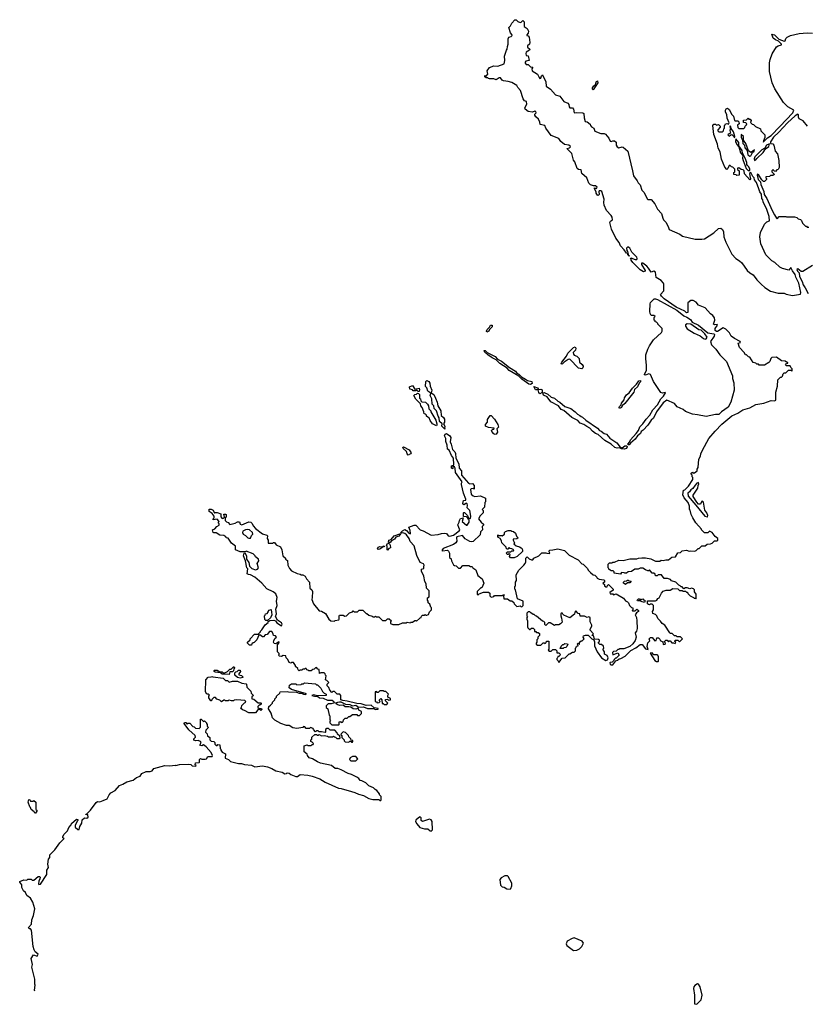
# Model space of a CAD drawing. Extents: x 1863118 to 1989590, y 394482 to 532474.
# Tile 8 of 215: x 1920690 to 1929886, y 395180 to 406670. Entities that reach past the tile are written whole.
import ezdxf

# ---------------------------------------------------------------- set-up
doc = ezdxf.new("R2010")
doc.units = 0

msp = doc.modelspace()

# ---------------------------------------------------------------- linework, layer by layer
at = {"layer": '0CON20XD'}
for points in [[(1926164, 405984), (1926155, 405990), (1926135, 405990), (1926120, 406005), (1926120, 406015), (1926125, 406020), (1926135, 406010), (1926157, 406033), (1926148, 406072), (1926175, 406112), (1926225, 406132), (1926273, 406127), (1926348, 406155), (1926353, 406195), (1926351, 406245), (1926373, 406315), (1926382, 406325), (1926384, 406356), (1926392, 406385), (1926394, 406446), (1926402, 406468), (1926427, 406473), (1926440, 406485), (1926438, 406498), (1926420, 406515), (1926403, 406577), (1926422, 406598), (1926435, 406630), (1926472, 406668), (1926485, 406670), (1926505, 406650), (1926535, 406638), (1926545, 406640), (1926565, 406660), (1926580, 406645), (1926582, 406592), (1926616, 406566), (1926632, 406535), (1926627, 406513), (1926610, 406495), (1926610, 406485), (1926625, 406480), (1926640, 406465), (1926648, 406405), (1926644, 406386), (1926620, 406365), (1926621, 406351), (1926648, 406325), (1926642, 406315), (1926605, 406292), (1926598, 406275), (1926604, 406254), (1926625, 406248), (1926640, 406195), (1926600, 406185), (1926591, 406175), (1926592, 406162), (1926605, 406148), (1926626, 406146), (1926655, 406120), (1926682, 406115), (1926670, 406095), (1926674, 406075), (1926736, 406035), (1926754, 405995), (1926764, 405984), (1926775, 405988), (1926784, 406015), (1926796, 406026), (1926832, 405945), (1926838, 405895), (1926888, 405858), (1926948, 405795), (1926996, 405776), (1927042, 405715), (1927090, 405695), (1927102, 405682), (1927104, 405654), (1927115, 405642), (1927145, 405640), (1927155, 405627), (1927165, 405582), (1927195, 405587), (1927265, 405582), (1927276, 405576), (1927280, 405525), (1927292, 405482), (1927315, 405480), (1927349, 405449), (1927353, 405435), (1927368, 405418), (1927393, 405403), (1927405, 405368), (1927475, 405342), (1927515, 405342), (1927530, 405335), (1927569, 405289), (1927585, 405252), (1927595, 405248), (1927615, 405258), (1927636, 405256), (1927655, 405240), (1927653, 405205), (1927667, 405185), (1927686, 405174), (1927724, 405186), (1927735, 405183), (1927792, 405135), (1927847, 404905), (1927855, 404848), (1927899, 404789), (1927910, 404765), (1927934, 404744), (1927955, 404682), (1927980, 404655), (1928015, 404578), (1928025, 404570), (1928065, 404570), (1928105, 404520), (1928138, 404458), (1928185, 404408), (1928198, 404355), (1928208, 404335), (1928236, 404306), (1928261, 404255), (1928275, 404223), (1928398, 404168), (1928430, 404145), (1928575, 404107), (1928655, 404107), (1928685, 404112), (1928795, 404182), (1928850, 404235), (1928877, 404237), (1928895, 404220), (1928908, 404195), (1928913, 404135), (1928933, 404075), (1929003, 403935), (1929050, 403885), (1929096, 403856), (1929121, 403831), (1929185, 403744), (1929215, 403717), (1929255, 403692), (1929298, 403635), (1929348, 403585), (1929392, 403545), (1929455, 403503), (1929547, 403477), (1929615, 403480), (1929638, 403468), (1929715, 403452), (1929805, 403468), (1929809, 403485), (1929786, 403596), (1929754, 403664), (1929746, 403695), (1929715, 403741), (1929695, 403780), (1929672, 403748), (1929595, 403768), (1929565, 403782), (1929506, 403836), (1929472, 403855), (1929400, 403925), (1929343, 404055), (1929332, 404135), (1929340, 404185), (1929385, 404282), (1929415, 404312), (1929446, 404324), (1929440, 404375), (1929413, 404455), (1929370, 404545), (1929367, 404567), (1929355, 404585), (1929351, 404635), (1929330, 404660), (1929322, 404695), (1929291, 404771), (1929270, 404800), (1929265, 404825), (1929250, 404840), (1929235, 404872), (1929225, 404887), (1929213, 404877), (1929220, 404825), (1929228, 404815), (1929215, 404800), (1929153, 404873), (1929150, 404905), (1929138, 404918), (1929115, 404920), (1929085, 404940), (1929072, 404938), (1929072, 404922), (1929090, 404905), (1929090, 404855), (1929065, 404850), (1929055, 404860), (1929030, 404865), (1929030, 404885), (1929040, 404895), (1929040, 404925), (1929018, 404948), (1929002, 404952), (1928985, 404970), (1928975, 404970), (1928958, 404932), (1928945, 404920), (1928925, 404950), (1928884, 405044), (1928867, 405127), (1928845, 405170), (1928837, 405217), (1928795, 405330), (1928782, 405435), (1928795, 405450), (1928815, 405450), (1928825, 405440), (1928848, 405448), (1928868, 405428), (1928870, 405415), (1928840, 405385), (1928842, 405372), (1928855, 405360), (1928895, 405360), (1928908, 405372), (1928910, 405395), (1928920, 405405), (1928920, 405435), (1928928, 405442), (1928930, 405455), (1928945, 405460), (1928965, 405450), (1928972, 405465), (1928950, 405520), (1928945, 405565), (1928931, 405591), (1928931, 405615), (1928939, 405631), (1928955, 405636), (1928973, 405623), (1929005, 405564), (1929023, 405543), (1929035, 405494), (1929045, 405488), (1929075, 405490), (1929088, 405478), (1929090, 405455), (1929070, 405440), (1929075, 405410), (1929085, 405400), (1929145, 405400), (1929158, 405412), (1929162, 405428), (1929178, 405442), (1929180, 405455), (1929168, 405468), (1929142, 405472), (1929142, 405498), (1929175, 405500), (1929195, 405520), (1929205, 405510), (1929218, 405508), (1929230, 405495), (1929222, 405472), (1929242, 405452), (1929258, 405448), (1929282, 405422), (1929338, 405398), (1929342, 405372), (1929390, 405325), (1929390, 405295), (1929373, 405257), (1929372, 405242), (1929420, 405290), (1929465, 405319), (1929565, 405425), (1929718, 405585), (1929730, 405615), (1929658, 405655), (1929607, 405705), (1929506, 405865), (1929474, 405935), (1929446, 406065), (1929444, 406165), (1929451, 406205), (1929475, 406272), (1929526, 406355), (1929544, 406366), (1929586, 406375), (1929585, 406385), (1929551, 406421), (1929515, 406435), (1929488, 406455), (1929470, 406500), (1929505, 406494), (1929555, 406444), (1929615, 406419), (1929626, 406424), (1929635, 406450), (1929652, 406468), (1929690, 406485), (1929793, 406507), (1929885, 406516), (1929945, 406514)], [(1927355, 400220), (1927385, 400190), (1927405, 400188), (1927428, 400165), (1927432, 400152), (1927455, 400140), (1927510, 400135), (1927520, 400125), (1927520, 400105), (1927500, 400095), (1927518, 400078), (1927520, 400065), (1927535, 400050), (1927548, 400052), (1927552, 400068), (1927565, 400080), (1927620, 400025), (1927618, 400012), (1927580, 399985), (1927585, 399970), (1927615, 399970), (1927625, 399960), (1927655, 399970), (1927740, 399920), (1927765, 399888), (1927788, 399878), (1927800, 399865), (1927812, 399832), (1927832, 399812), (1927848, 399808), (1927850, 399785), (1927840, 399775), (1927845, 399770), (1927877, 399773), (1927895, 399790), (1927916, 399776), (1927916, 399764), (1927891, 399749), (1927878, 399725), (1927892, 399692), (1927897, 399655), (1927898, 399565), (1927890, 399535), (1927878, 399515), (1927888, 399465), (1927876, 399424), (1927848, 399385), (1927814, 399356), (1927745, 399330), (1927695, 399330), (1927685, 399320), (1927675, 399320), (1927655, 399300), (1927622, 399298), (1927610, 399285), (1927615, 399260), (1927675, 399280), (1927690, 399255), (1927655, 399220), (1927645, 399220), (1927630, 399205), (1927628, 399192), (1927608, 399172), (1927585, 399170), (1927580, 399165), (1927585, 399150), (1927595, 399140), (1927615, 399140), (1927652, 399188), (1927670, 399195), (1927688, 399212), (1927710, 399215), (1927758, 399242), (1927825, 399308), (1927885, 399338), (1927935, 399380), (1927959, 399379), (1927995, 399328), (1928028, 399322), (1928018, 399355), (1928023, 399397), (1928048, 399422), (1928040, 399445), (1928055, 399460), (1928075, 399460), (1928105, 399420), (1928120, 399425), (1928130, 399455), (1928147, 399457), (1928165, 399440), (1928170, 399425), (1928198, 399408), (1928205, 399380), (1928228, 399382), (1928230, 399395), (1928222, 399402), (1928220, 399415), (1928235, 399430), (1928248, 399428), (1928265, 399410), (1928275, 399420), (1928285, 399420), (1928305, 399400), (1928325, 399400), (1928345, 399390), (1928350, 399405), (1928340, 399415), (1928342, 399428), (1928375, 399430), (1928395, 399410), (1928430, 399445), (1928405, 399470), (1928365, 399470), (1928355, 399480), (1928335, 399480), (1928307, 399507), (1928288, 399508), (1928280, 399515), (1928223, 399603), (1928190, 399625), (1928173, 399653), (1928142, 399682), (1928130, 399715), (1928115, 399730), (1928082, 399742), (1928080, 399765), (1928090, 399785), (1928090, 399835), (1928075, 399850), (1928055, 399850), (1928045, 399842), (1928030, 399845), (1928020, 399855), (1928022, 399888), (1928115, 399888), (1928130, 399895), (1928140, 399915), (1928158, 399925), (1928183, 399977), (1928205, 400000), (1928238, 400012), (1928285, 400012), (1928315, 400032), (1928375, 400030), (1928395, 400010), (1928425, 400010), (1928435, 400000), (1928465, 400000), (1928475, 399990), (1928488, 399988), (1928490, 399975), (1928520, 399945), (1928558, 399928), (1928565, 399920), (1928578, 399918), (1928585, 399910), (1928590, 399915), (1928588, 399968), (1928570, 399995), (1928570, 400015), (1928558, 400028), (1928535, 400038), (1928515, 400030), (1928485, 400042), (1928465, 400042), (1928445, 400030), (1928425, 400050), (1928415, 400050), (1928400, 400065), (1928385, 400070), (1928350, 400105), (1928302, 400122), (1928288, 400138), (1928255, 400150), (1928215, 400150), (1928185, 400190), (1928145, 400190), (1928135, 400180), (1928115, 400180), (1928108, 400198), (1928095, 400210), (1928075, 400210), (1928045, 400250), (1928035, 400240), (1928025, 400240), (1927995, 400250), (1927965, 400270), (1927935, 400270), (1927912, 400258), (1927873, 400257), (1927835, 400230), (1927793, 400227), (1927775, 400210), (1927755, 400210), (1927747, 400217), (1927715, 400220), (1927705, 400200), (1927632, 400212), (1927630, 400225), (1927618, 400238), (1927595, 400240), (1927585, 400250), (1927572, 400252), (1927570, 400265), (1927560, 400275), (1927560, 400315), (1927575, 400330), (1927605, 400330), (1927615, 400340), (1927635, 400340), (1927685, 400362), (1927735, 400360), (1927815, 400378), (1927895, 400378), (1927915, 400388), (1927955, 400390), (1927995, 400390), (1928059, 400379), (1928113, 400353), (1928145, 400350), (1928165, 400350), (1928178, 400362), (1928205, 400358), (1928235, 400368), (1928265, 400368), (1928303, 400397), (1928347, 400403), (1928375, 400450), (1928407, 400453), (1928425, 400470), (1928475, 400480), (1928505, 400468), (1928525, 400472), (1928572, 400468), (1928590, 400475), (1928612, 400498), (1928625, 400500), (1928655, 400530), (1928695, 400530), (1928715, 400550), (1928757, 400553), (1928775, 400560), (1928802, 400588), (1928835, 400590), (1928840, 400595), (1928840, 400615), (1928809, 400639), (1928775, 400686), (1928745, 400700), (1928725, 400680), (1928685, 400680), (1928650, 400715), (1928650, 400725), (1928585, 400800), (1928550, 400855), (1928530, 400895), (1928520, 400945), (1928510, 400955), (1928510, 400995), (1928497, 401035), (1928449, 401089), (1928431, 401125), (1928442, 401178), (1928455, 401182), (1928500, 401225), (1928548, 401305), (1928548, 401328), (1928540, 401335), (1928540, 401355), (1928530, 401365), (1928532, 401378), (1928545, 401390), (1928555, 401380), (1928568, 401382), (1928600, 401405), (1928600, 401425), (1928610, 401445), (1928618, 401542), (1928638, 401575), (1928642, 401605), (1928663, 401647), (1928738, 401782), (1928810, 401870), (1928890, 401950), (1929004, 402046), (1929075, 402077), (1929134, 402116), (1929215, 402141), (1929285, 402178), (1929380, 402195), (1929465, 402228), (1929505, 402222), (1929519, 402231), (1929520, 402325), (1929538, 402395), (1929542, 402468), (1929575, 402500), (1929585, 402500), (1929595, 402510), (1929603, 402537), (1929615, 402550), (1929635, 402550), (1929665, 402580), (1929695, 402580), (1929705, 402570), (1929710, 402575), (1929710, 402595), (1929692, 402612), (1929685, 402630), (1929645, 402630), (1929632, 402642), (1929642, 402658), (1929658, 402662), (1929658, 402668), (1929642, 402672), (1929627, 402687), (1929585, 402690), (1929525, 402730), (1929473, 402727), (1929460, 402715), (1929447, 402683), (1929435, 402670), (1929385, 402640), (1929325, 402640), (1929315, 402650), (1929295, 402650), (1929285, 402660), (1929255, 402670), (1929215, 402730), (1929200, 402735), (1929175, 402760), (1929165, 402760), (1929150, 402785), (1929093, 402843), (1929080, 402895), (1929108, 402902), (1929102, 402915), (1929035, 402949), (1928998, 402975), (1928978, 403015), (1928935, 403060), (1928905, 403076), (1928839, 403031), (1928825, 403031), (1928812, 403042), (1928809, 403065), (1928836, 403106), (1928832, 403112), (1928805, 403110), (1928792, 403115), (1928806, 403164), (1928802, 403192), (1928785, 403218), (1928755, 403238), (1928695, 403307), (1928615, 403340), (1928590, 403375), (1928555, 403392), (1928528, 403392), (1928490, 403365), (1928490, 403255), (1928475, 403250), (1928457, 403267), (1928354, 403314), (1928213, 403413), (1928182, 403445), (1928172, 403465), (1928212, 403505), (1928212, 403585), (1928208, 403595), (1928179, 403625), (1928123, 403663), (1928114, 403725), (1928095, 403735), (1928065, 403724), (1928030, 403770), (1928012, 403795), (1927965, 403827), (1927950, 403830), (1927952, 403815), (1927992, 403745), (1927992, 403735), (1927975, 403728), (1927935, 403752), (1927848, 403835), (1927828, 403865), (1927828, 403878), (1927820, 403885), (1927825, 403890), (1927875, 403870), (1927895, 403870), (1927899, 403885), (1927895, 403897), (1927837, 403957), (1927815, 404002), (1927792, 404018), (1927776, 404005), (1927778, 403975), (1927787, 403965), (1927800, 403920), (1927810, 403915), (1927805, 403910), (1927790, 403925), (1927790, 403940), (1927774, 403944), (1927746, 403986), (1927705, 404032), (1927688, 404068), (1927652, 404122), (1927600, 404225), (1927582, 404305), (1927590, 404320), (1927610, 404335), (1927606, 404365), (1927596, 404385), (1927541, 404445), (1927514, 404505), (1927510, 404535), (1927516, 404575), (1927488, 404665), (1927475, 404674), (1927457, 404673), (1927452, 404665), (1927455, 404630), (1927445, 404620), (1927435, 404622), (1927422, 404645), (1927422, 404662), (1927400, 404695), (1927403, 404707), (1927425, 404702), (1927432, 404715), (1927415, 404733), (1927388, 404732), (1927355, 404742), (1927335, 404762), (1927312, 404825), (1927252, 404875), (1927245, 404918), (1927215, 404923), (1927201, 404935), (1927171, 405011), (1927155, 405030), (1927137, 405107), (1927080, 405165), (1927110, 405175), (1927120, 405185), (1927118, 405195), (1927100, 405205), (1927053, 405213), (1927008, 405248), (1926985, 405285), (1926895, 405319), (1926834, 405405), (1926820, 405435), (1926766, 405446), (1926762, 405475), (1926748, 405508), (1926715, 405536), (1926706, 405555), (1926704, 405566), (1926719, 405585), (1926715, 405599), (1926705, 405602), (1926679, 405591), (1926627, 405597), (1926593, 405625), (1926588, 405642), (1926610, 405685), (1926607, 405717), (1926585, 405722), (1926570, 405745), (1926538, 405845), (1926505, 405880), (1926493, 405903), (1926436, 405936), (1926395, 405950), (1926340, 405955), (1926322, 405965), (1926305, 405992), (1926288, 405992), (1926255, 405970), (1926225, 405978), (1926175, 405978), (1926164, 405984)], [(1927385, 405850), (1927378, 405858), (1927380, 405875), (1927395, 405897), (1927412, 405908), (1927421, 405945), (1927435, 405958), (1927441, 405935), (1927385, 405850)], [(1929887, 405427), (1929839, 405489), (1929792, 405515), (1929784, 405534), (1929785, 405560), (1929775, 405566), (1929745, 405548), (1929653, 405467), (1929555, 405358), (1929490, 405300), (1929456, 405245), (1929457, 405227), (1929482, 405222), (1929497, 405207), (1929510, 405135), (1929538, 405105), (1929552, 405025), (1929556, 404944), (1929545, 404920), (1929532, 404918), (1929515, 404900), (1929502, 404902), (1929488, 404918), (1929482, 404918), (1929472, 404908), (1929470, 404895), (1929498, 404868), (1929498, 404862), (1929485, 404850), (1929455, 404850), (1929445, 404840), (1929402, 404838), (1929400, 404825), (1929408, 404818), (1929410, 404805), (1929385, 404780), (1929375, 404782), (1929355, 404802), (1929322, 404855), (1929305, 404867), (1929302, 404855), (1929314, 404804), (1929338, 404778), (1929344, 404745), (1929377, 404667), (1929382, 404632), (1929415, 404585), (1929475, 404442), (1929503, 404393), (1929525, 404354), (1929535, 404348), (1929557, 404373), (1929635, 404372), (1929645, 404368), (1929735, 404370), (1929762, 404362), (1929778, 404348), (1929805, 404340), (1929820, 404325), (1929830, 404295), (1929865, 404260), (1929875, 404260), (1929885, 404250), (1929905, 404250)], [(1929035, 405292), (1929040, 405305), (1929025, 405363), (1928999, 405399), (1928995, 405420), (1928985, 405430), (1928980, 405425), (1928990, 405405), (1928982, 405375), (1928990, 405345), (1928972, 405338), (1928960, 405325), (1928975, 405310), (1928992, 405328), (1929005, 405330), (1929028, 405308), (1929035, 405292)], [(1929215, 404910), (1929216, 404925), (1929205, 404954), (1929187, 404967), (1929180, 404980), (1929179, 405005), (1929162, 405055), (1929131, 405111), (1929125, 405143), (1929088, 405198), (1929085, 405235), (1929052, 405278), (1929048, 405248), (1929064, 405214), (1929088, 405188), (1929106, 405116), (1929132, 405085), (1929130, 405055), (1929138, 405025), (1929173, 404933), (1929195, 404910), (1929215, 404910)], [(1929215, 405076), (1929225, 405081), (1929248, 405122), (1929267, 405135), (1929270, 405150), (1929248, 405132), (1929225, 405122), (1929201, 405141), (1929167, 405227), (1929142, 405265), (1929140, 405305), (1929115, 405330), (1929114, 405295), (1929128, 405268), (1929135, 405225), (1929154, 405204), (1929157, 405175), (1929182, 405142), (1929193, 405093), (1929215, 405076)], [(1929268, 405028), (1929285, 405033), (1929295, 405050), (1929369, 405121), (1929397, 405163), (1929438, 405192), (1929445, 405220), (1929410, 405205), (1929389, 405171), (1929355, 405150), (1929275, 405069), (1929266, 405046), (1929268, 405028)], [(1929945, 403802), (1929835, 403730), (1929815, 403730), (1929775, 403762), (1929764, 403755), (1929772, 403735), (1929792, 403715), (1929795, 403675), (1929826, 403616), (1929836, 403575), (1929862, 403542), (1929895, 403473)], [(1927795, 401709), (1927791, 401715), (1927811, 401739), (1927823, 401767), (1927889, 401841), (1927915, 401875), (1927932, 401918), (1927967, 401953), (1928003, 402007), (1928046, 402054), (1928084, 402116), (1928136, 402174), (1928176, 402244), (1928207, 402275), (1928232, 402315), (1928225, 402320), (1928195, 402313), (1928175, 402320), (1928089, 402449), (1928055, 402528), (1928035, 402536), (1927995, 402522), (1927984, 402525), (1927985, 402535), (1928010, 402575), (1928010, 402635), (1927999, 402715), (1928002, 402758), (1928023, 402825), (1928042, 402865), (1928092, 402935), (1928185, 403020), (1928190, 403035), (1928190, 403065), (1928140, 403115), (1928140, 403125), (1928125, 403140), (1928110, 403145), (1928110, 403155), (1928100, 403165), (1928100, 403195), (1928108, 403208), (1928095, 403220), (1928065, 403220), (1928053, 403243), (1928048, 403265), (1928050, 403355), (1928055, 403370), (1928075, 403390), (1928098, 403412), (1928115, 403413), (1928138, 403405), (1928361, 403281), (1928445, 403216), (1928480, 403200), (1928521, 403171), (1928542, 403142), (1928615, 403105), (1928726, 403015), (1928795, 403004), (1928802, 402995), (1928800, 402975), (1928757, 402915), (1928767, 402875), (1928818, 402825), (1928865, 402758), (1928925, 402702), (1928941, 402681), (1929012, 402515), (1929014, 402484), (1929027, 402433), (1929032, 402345), (1928992, 402205), (1928963, 402147), (1928885, 402092), (1928855, 402062), (1928815, 402062), (1928705, 402039), (1928603, 402057), (1928545, 402068), (1928465, 402098), (1928435, 402122), (1928365, 402152), (1928335, 402192), (1928245, 402229), (1928205, 402199), (1928124, 402095), (1928089, 402021), (1928062, 401995), (1928023, 401937), (1927970, 401880), (1927948, 401865), (1927937, 401843), (1927905, 401813), (1927876, 401774), (1927820, 401730), (1927805, 401710), (1927795, 401709)], [(1926145, 403023), (1926141, 403035), (1926147, 403055), (1926177, 403083), (1926188, 403105), (1926205, 403107), (1926205, 403084), (1926177, 403055), (1926166, 403034), (1926145, 403023)], [(1928695, 402940), (1928705, 402944), (1928718, 402965), (1928691, 403005), (1928647, 403047), (1928621, 403052), (1928525, 403118), (1928485, 403120), (1928465, 403110), (1928463, 403093), (1928485, 403062), (1928565, 403010), (1928635, 402982), (1928675, 402948), (1928695, 402940)], [(1927255, 402596), (1927215, 402603), (1927115, 402708), (1927095, 402704), (1927047, 402673), (1927025, 402650), (1927013, 402653), (1927021, 402675), (1927074, 402745), (1927091, 402779), (1927155, 402846), (1927175, 402852), (1927184, 402835), (1927178, 402815), (1927154, 402786), (1927156, 402765), (1927165, 402754), (1927195, 402742), (1927221, 402715), (1927228, 402675), (1927257, 402647), (1927269, 402625), (1927264, 402606), (1927255, 402596)], [(1926655, 402412), (1926635, 402415), (1926554, 402475), (1926519, 402509), (1926405, 402577), (1926382, 402602), (1926295, 402657), (1926252, 402702), (1926205, 402725), (1926155, 402759), (1926116, 402795), (1926112, 402808), (1926125, 402808), (1926147, 402787), (1926241, 402741), (1926267, 402707), (1926317, 402687), (1926410, 402610), (1926478, 402568), (1926495, 402546), (1926517, 402535), (1926551, 402502), (1926597, 402477), (1926619, 402459), (1926669, 402449), (1926673, 402425), (1926655, 402412)], [(1925355, 402330), (1925342, 402332), (1925325, 402350), (1925315, 402340), (1925285, 402340), (1925275, 402350), (1925245, 402360), (1925240, 402385), (1925275, 402400), (1925305, 402360), (1925355, 402370), (1925360, 402355), (1925355, 402330)], [(1925655, 401890), (1925617, 401925), (1925622, 401955), (1925592, 401982), (1925587, 402025), (1925576, 402045), (1925558, 402105), (1925531, 402131), (1925526, 402165), (1925507, 402185), (1925501, 402245), (1925484, 402285), (1925490, 402310), (1925455, 402335), (1925445, 402375), (1925429, 402389), (1925434, 402446), (1925445, 402461), (1925466, 402446), (1925478, 402428), (1925484, 402395), (1925502, 402345), (1925496, 402315), (1925526, 402296), (1925545, 402255), (1925565, 402205), (1925572, 402165), (1925607, 402107), (1925611, 402051), (1925638, 402028), (1925649, 402009), (1925649, 401975), (1925637, 401955), (1925654, 401925), (1925650, 401900), (1925655, 401900), (1925655, 401890)], [(1926765, 402304), (1926751, 402321), (1926745, 402350), (1926712, 402352), (1926695, 402388), (1926734, 402375), (1926746, 402356), (1926775, 402359), (1926791, 402352), (1926791, 402319), (1926765, 402304)], [(1927695, 402134), (1927688, 402145), (1927692, 402155), (1927712, 402175), (1927716, 402195), (1927747, 402233), (1927753, 402257), (1927776, 402294), (1927805, 402314), (1927845, 402372), (1927890, 402415), (1927919, 402455), (1927939, 402459), (1927938, 402445), (1927922, 402428), (1927902, 402385), (1927870, 402355), (1927860, 402325), (1927846, 402304), (1927757, 402193), (1927726, 402164), (1927715, 402145), (1927695, 402134)], [(1925555, 401932), (1925510, 401955), (1925483, 401993), (1925470, 402025), (1925455, 402030), (1925440, 402045), (1925440, 402055), (1925428, 402068), (1925412, 402072), (1925410, 402095), (1925390, 402145), (1925372, 402165), (1925368, 402188), (1925315, 402240), (1925292, 402285), (1925302, 402298), (1925325, 402300), (1925335, 402310), (1925348, 402308), (1925360, 402295), (1925360, 402255), (1925370, 402245), (1925372, 402222), (1925385, 402210), (1925427, 402207), (1925452, 402185), (1925462, 402165), (1925468, 402128), (1925490, 402105), (1925490, 402095), (1925547, 401995), (1925562, 401955), (1925562, 401938), (1925555, 401932)], [(1927747, 401657), (1927715, 401661), (1927695, 401674), (1927665, 401669), (1927639, 401679), (1927595, 401718), (1927521, 401761), (1927445, 401829), (1927412, 401842), (1927378, 401868), (1927346, 401905), (1927311, 401921), (1927275, 401948), (1927233, 401963), (1927205, 401994), (1927138, 402028), (1927045, 402108), (1927012, 402122), (1926983, 402165), (1926892, 402212), (1926847, 402267), (1926805, 402288), (1926799, 402315), (1926815, 402319), (1926855, 402300), (1926895, 402265), (1926933, 402253), (1926975, 402218), (1926997, 402207), (1927055, 402156), (1927124, 402134), (1927174, 402094), (1927202, 402065), (1927232, 402052), (1927245, 402038), (1927263, 402033), (1927301, 401995), (1927435, 401905), (1927460, 401875), (1927480, 401870), (1927515, 401843), (1927542, 401832), (1927580, 401785), (1927661, 401731), (1927702, 401682), (1927725, 401672), (1927755, 401696), (1927779, 401699), (1927783, 401685), (1927775, 401665), (1927747, 401657)], [(1926241, 401831), (1926225, 401838), (1926202, 401865), (1926200, 401875), (1926215, 401890), (1926225, 401890), (1926230, 401905), (1926165, 401910), (1926128, 401928), (1926130, 401945), (1926152, 401975), (1926152, 402005), (1926185, 402050), (1926195, 402050), (1926235, 402010), (1926272, 401945), (1926280, 401915), (1926260, 401895), (1926268, 401855), (1926255, 401832), (1926241, 401831)], [(1923715, 399410), (1923682, 399388), (1923661, 399391), (1923653, 399405), (1923658, 399422), (1923671, 399449), (1923690, 399465), (1923675, 399480), (1923652, 399482), (1923650, 399505), (1923635, 399530), (1923605, 399530), (1923580, 399495), (1923555, 399490), (1923535, 399470), (1923525, 399470), (1923495, 399490), (1923482, 399488), (1923460, 399435), (1923428, 399402), (1923415, 399400), (1923402, 399388), (1923398, 399372), (1923375, 399370), (1923350, 399395), (1923350, 399405), (1923380, 399435), (1923380, 399445), (1923432, 399498), (1923475, 399500), (1923488, 399512), (1923500, 399525), (1923500, 399535), (1923519, 399551), (1923550, 399595), (1923555, 399610), (1923590, 399635), (1923592, 399648), (1923612, 399658), (1923657, 399663), (1923676, 399656), (1923692, 399632), (1923745, 399598), (1923753, 399615), (1923745, 399632), (1923701, 399661), (1923678, 399705), (1923688, 399735), (1923679, 399791), (1923698, 399832), (1923689, 399885), (1923696, 399926), (1923679, 399969), (1923648, 399995), (1923575, 400030), (1923518, 400095), (1923436, 400166), (1923385, 400190), (1923360, 400195), (1923348, 400205), (1923353, 400263), (1923343, 400275), (1923327, 400357), (1923303, 400415), (1923310, 400445), (1923318, 400448), (1923340, 400415), (1923340, 400375), (1923366, 400336), (1923373, 400293), (1923400, 400265), (1923445, 400250), (1923465, 400258), (1923478, 400275), (1923462, 400325), (1923482, 400355), (1923480, 400375), (1923442, 400402), (1923440, 400415), (1923415, 400438), (1923335, 400468), (1923325, 400460), (1923265, 400460), (1923210, 400485), (1923210, 400525), (1923165, 400560), (1923125, 400620), (1923102, 400622), (1923096, 400636), (1923075, 400652), (1923025, 400653), (1922985, 400680), (1922955, 400680), (1922950, 400685), (1922940, 400715), (1922970, 400730), (1922990, 400755), (1923018, 400772), (1923020, 400785), (1923010, 400795), (1923010, 400805), (1923020, 400815), (1922995, 400840), (1922950, 400835), (1922950, 400845), (1922960, 400855), (1922960, 400875), (1922938, 400908), (1922902, 400932), (1922902, 400958), (1922925, 400958), (1922950, 400945), (1922965, 400910), (1922972, 400918), (1922995, 400920), (1923040, 400905), (1923038, 400868), (1923055, 400850), (1923068, 400852), (1923080, 400865), (1923072, 400898), (1923095, 400900), (1923100, 400895), (1923100, 400865), (1923090, 400855), (1923090, 400825), (1923105, 400810), (1923125, 400802), (1923145, 400780), (1923206, 400794), (1923235, 400810), (1923255, 400810), (1923264, 400784), (1923285, 400777), (1923365, 400810), (1923390, 400805), (1923405, 400792), (1923417, 400765), (1923443, 400733), (1923525, 400672), (1923577, 400655), (1923582, 400645), (1923580, 400615), (1923590, 400595), (1923592, 400562), (1923645, 400560), (1923655, 400570), (1923665, 400570), (1923685, 400542), (1923735, 400518), (1923749, 400485), (1923761, 400415), (1923792, 400385), (1923794, 400374), (1923818, 400358), (1923822, 400305), (1923842, 400265), (1923865, 400237), (1923928, 400208), (1923965, 400200), (1923975, 400190), (1923995, 400190), (1924025, 400178), (1924040, 400145), (1924072, 400105), (1924078, 400038), (1924100, 400015), (1924107, 399997), (1924106, 399926), (1924100, 399905), (1924122, 399855), (1924185, 399772), (1924215, 399767), (1924260, 399740), (1924298, 399675), (1924324, 399654), (1924365, 399652), (1924375, 399660), (1924415, 399668), (1924422, 399675), (1924420, 399715), (1924425, 399720), (1924465, 399720), (1924485, 399710), (1924507, 399713), (1924542, 399748), (1924575, 399760), (1924585, 399770), (1924595, 399760), (1924635, 399760), (1924655, 399780), (1924695, 399780), (1924735, 399740), (1924745, 399740), (1924765, 399720), (1924805, 399710), (1924815, 399700), (1924835, 399700), (1924845, 399710), (1924855, 399700), (1924885, 399700), (1924925, 399660), (1924965, 399660), (1924985, 399680), (1925005, 399680), (1925030, 399655), (1925020, 399645), (1925020, 399625), (1925045, 399612), (1925115, 399612), (1925158, 399632), (1925205, 399630), (1925215, 399638), (1925248, 399632), (1925255, 399640), (1925275, 399640), (1925305, 399660), (1925315, 399660), (1925325, 399650), (1925358, 399682), (1925365, 399690), (1925378, 399692), (1925382, 399708), (1925395, 399720), (1925415, 399720), (1925425, 399730), (1925435, 399720), (1925445, 399720), (1925465, 399730), (1925475, 399760), (1925500, 399785), (1925500, 399805), (1925490, 399815), (1925478, 399848), (1925460, 399865), (1925460, 399885), (1925450, 399895), (1925450, 399925), (1925470, 399935), (1925470, 400005), (1925440, 400035), (1925437, 400087), (1925420, 400115), (1925407, 400177), (1925380, 400235), (1925382, 400258), (1925410, 400265), (1925408, 400285), (1925414, 400305), (1925405, 400321), (1925366, 400336), (1925328, 400418), (1925295, 400531), (1925250, 400580), (1925236, 400616), (1925208, 400658), (1925185, 400676), (1925165, 400681), (1925145, 400678), (1925142, 400685), (1925159, 400705), (1925185, 400720), (1925205, 400711), (1925235, 400677), (1925248, 400672), (1925252, 400675), (1925248, 400708), (1925235, 400748), (1925295, 400770), (1925315, 400770), (1925365, 400718), (1925400, 400705), (1925495, 400653), (1925575, 400661), (1925614, 400676), (1925645, 400678), (1925674, 400674), (1925692, 400645), (1925712, 400642), (1925754, 400655), (1925823, 400705), (1925828, 400715), (1925817, 400745), (1925804, 400775), (1925822, 400805), (1925824, 400826), (1925835, 400848), (1925868, 400858), (1925858, 400815), (1925905, 400772), (1925915, 400772), (1925938, 400805), (1925938, 400838), (1925925, 400840), (1925918, 400858), (1925905, 400870), (1925872, 400872), (1925870, 400915), (1925875, 400920), (1925885, 400920), (1925920, 400885), (1925932, 400852), (1925955, 400850), (1925957, 400875), (1925945, 400942), (1925913, 400973), (1925920, 401005), (1925915, 401022), (1925905, 401030), (1925875, 401010), (1925863, 401023), (1925872, 401058), (1925898, 401062), (1925900, 401075), (1925873, 401143), (1925848, 401245), (1925848, 401262), (1925857, 401277), (1925780, 401385), (1925776, 401435), (1925765, 401452), (1925755, 401460), (1925748, 401452), (1925748, 401432), (1925735, 401430), (1925730, 401435), (1925730, 401465), (1925755, 401470), (1925759, 401481), (1925754, 401555), (1925733, 401583), (1925706, 401646), (1925687, 401657), (1925681, 401705), (1925666, 401746), (1925664, 401784), (1925651, 401815), (1925656, 401834), (1925675, 401842), (1925713, 401813), (1925724, 401794), (1925718, 401745), (1925728, 401718), (1925742, 401655), (1925769, 401629), (1925779, 401608), (1925782, 401555), (1925818, 401488), (1925823, 401435), (1925848, 401405), (1925850, 401355), (1925932, 401262), (1925945, 401252), (1925977, 401257), (1925998, 401235), (1925998, 401192), (1925985, 401200), (1925963, 401197), (1925954, 401186), (1925962, 401135), (1925985, 401113), (1926005, 401107), (1926072, 401112), (1926128, 401085), (1926128, 401045), (1926120, 401035), (1926117, 400983), (1926090, 400955), (1926102, 400942), (1926102, 400915), (1926065, 400882), (1926048, 400845), (1926077, 400807), (1926107, 400783), (1926107, 400773), (1926090, 400755), (1926092, 400718), (1926072, 400695), (1926065, 400658), (1925985, 400580), (1925965, 400578), (1925945, 400580), (1925891, 400611), (1925859, 400649), (1925795, 400637), (1925790, 400625), (1925796, 400585), (1925782, 400565), (1925755, 400547), (1925635, 400498), (1925620, 400475), (1925625, 400470), (1925685, 400478), (1925698, 400468), (1925708, 400445), (1925710, 400395), (1925728, 400378), (1925730, 400355), (1925755, 400310), (1925765, 400300), (1925788, 400298), (1925815, 400270), (1925835, 400270), (1925865, 400300), (1925935, 400300), (1925955, 400290), (1925975, 400290), (1925980, 400275), (1926015, 400250), (1926040, 400185), (1926090, 400145), (1926110, 400095), (1926085, 400040), (1926075, 400040), (1926033, 399997), (1926032, 399962), (1926045, 399960), (1926055, 399970), (1926105, 399988), (1926165, 399990), (1926178, 399978), (1926180, 399945), (1926195, 399930), (1926225, 399940), (1926235, 399950), (1926325, 399950), (1926335, 399960), (1926345, 399960), (1926350, 399955), (1926340, 399945), (1926342, 399912), (1926385, 399910), (1926415, 399890), (1926435, 399890), (1926458, 399868), (1926462, 399852), (1926495, 399822), (1926535, 399830), (1926545, 399820), (1926558, 399822), (1926570, 399835), (1926570, 399885), (1926502, 399912), (1926480, 400015), (1926470, 400025), (1926470, 400055), (1926480, 400065), (1926480, 400105), (1926490, 400125), (1926488, 400192), (1926518, 400245), (1926578, 400305), (1926590, 400325), (1926598, 400345), (1926600, 400385), (1926615, 400400), (1926639, 400379), (1926665, 400368), (1926682, 400368), (1926694, 400386), (1926750, 400415), (1926785, 400448), (1926835, 400450), (1926843, 400443), (1926875, 400440), (1926880, 400445), (1926872, 400462), (1926875, 400480), (1926915, 400482), (1926975, 400497), (1927050, 400475), (1927105, 400422), (1927210, 400365), (1927255, 400320), (1927270, 400315), (1927315, 400270), (1927331, 400241), (1927355, 400220)], [(1925225, 401590), (1925213, 401603), (1925205, 401630), (1925168, 401665), (1925163, 401677), (1925173, 401687), (1925239, 401649), (1925260, 401615), (1925255, 401602), (1925225, 401590)], [(1928715, 400867), (1928722, 400868), (1928723, 400885), (1928714, 400914), (1928688, 400948), (1928675, 401040), (1928655, 401050), (1928640, 401015), (1928615, 401018), (1928595, 401038), (1928552, 401105), (1928555, 401120), (1928608, 401205), (1928610, 401235), (1928620, 401255), (1928615, 401270), (1928595, 401260), (1928575, 401240), (1928549, 401201), (1928525, 401183), (1928511, 401159), (1928493, 401145), (1928495, 401108), (1928586, 401006), (1928689, 400875), (1928715, 400867)], [(1923365, 400618), (1923385, 400620), (1923395, 400650), (1923412, 400668), (1923408, 400685), (1923372, 400715), (1923355, 400722), (1923325, 400718), (1923295, 400702), (1923290, 400685), (1923298, 400665), (1923325, 400650), (1923355, 400622), (1923365, 400618)], [(1925015, 400570), (1924995, 400570), (1924999, 400595), (1925026, 400604), (1925063, 400647), (1925140, 400675), (1925116, 400644), (1925080, 400630), (1925065, 400608), (1925030, 400590), (1925015, 400570)], [(1926422, 400392), (1926410, 400405), (1926418, 400428), (1926405, 400440), (1926395, 400430), (1926385, 400430), (1926370, 400445), (1926385, 400460), (1926425, 400460), (1926435, 400470), (1926455, 400470), (1926460, 400485), (1926437, 400497), (1926415, 400500), (1926405, 400510), (1926388, 400492), (1926382, 400492), (1926372, 400502), (1926370, 400515), (1926320, 400565), (1926317, 400587), (1926300, 400615), (1926272, 400632), (1926272, 400658), (1926285, 400650), (1926315, 400652), (1926325, 400648), (1926350, 400665), (1926350, 400685), (1926362, 400698), (1926395, 400710), (1926425, 400710), (1926435, 400700), (1926457, 400697), (1926478, 400678), (1926492, 400642), (1926510, 400625), (1926495, 400610), (1926452, 400608), (1926450, 400595), (1926468, 400565), (1926460, 400555), (1926485, 400530), (1926525, 400520), (1926545, 400508), (1926558, 400495), (1926562, 400475), (1926560, 400465), (1926500, 400405), (1926465, 400392), (1926422, 400392)], [(1924985, 400480), (1924980, 400485), (1924980, 400525), (1924970, 400535), (1924978, 400542), (1924980, 400555), (1925005, 400560), (1925017, 400537), (1925020, 400505), (1925002, 400498), (1924985, 400480)], [(1924875, 400486), (1924866, 400495), (1924877, 400515), (1924895, 400521), (1924930, 400520), (1924935, 400530), (1924948, 400528), (1924945, 400520), (1924930, 400520), (1924918, 400505), (1924895, 400492), (1924875, 400486)], [(1927765, 400080), (1927740, 400095), (1927740, 400105), (1927752, 400118), (1927775, 400120), (1927785, 400130), (1927795, 400130), (1927805, 400120), (1927828, 400118), (1927815, 400100), (1927785, 400100), (1927765, 400080)], [(1927985, 399870), (1927945, 399880), (1927935, 399890), (1927905, 399890), (1927900, 399895), (1927915, 399910), (1927925, 399910), (1927935, 399900), (1927965, 399910), (1927975, 399900), (1927988, 399898), (1927990, 399875), (1927985, 399870)], [(1923585, 399660), (1923565, 399660), (1923552, 399672), (1923550, 399715), (1923558, 399722), (1923562, 399738), (1923578, 399742), (1923590, 399755), (1923590, 399765), (1923602, 399778), (1923625, 399788), (1923636, 399724), (1923619, 399691), (1923585, 399660)], [(1926985, 399170), (1927022, 399218), (1927058, 399222), (1927105, 399270), (1927115, 399270), (1927145, 399290), (1927165, 399290), (1927180, 399305), (1927180, 399335), (1927188, 399342), (1927192, 399358), (1927210, 399365), (1927202, 399388), (1927215, 399400), (1927222, 399382), (1927228, 399382), (1927232, 399408), (1927245, 399420), (1927258, 399422), (1927280, 399445), (1927270, 399465), (1927272, 399478), (1927295, 399488), (1927327, 399487), (1927372, 399445), (1927393, 399433), (1927401, 399411), (1927402, 399362), (1927434, 399294), (1927482, 399225), (1927535, 399192), (1927555, 399200), (1927562, 399225), (1927549, 399249), (1927520, 399265), (1927520, 399295), (1927500, 399325), (1927510, 399335), (1927508, 399358), (1927485, 399380), (1927465, 399380), (1927450, 399395), (1927450, 399405), (1927460, 399415), (1927458, 399428), (1927447, 399437), (1927402, 399442), (1927388, 399478), (1927370, 399485), (1927390, 399505), (1927350, 399545), (1927350, 399555), (1927372, 399595), (1927372, 399605), (1927350, 399645), (1927350, 399695), (1927335, 399700), (1927315, 399692), (1927285, 399710), (1927235, 399710), (1927230, 399735), (1927212, 399742), (1927185, 399770), (1927170, 399755), (1927168, 399732), (1927115, 399690), (1927045, 399720), (1927032, 399732), (1927025, 399750), (1927010, 399735), (1927008, 399715), (1927018, 399685), (1927022, 399638), (1927005, 399620), (1926985, 399610), (1926945, 399610), (1926935, 399600), (1926885, 399630), (1926865, 399630), (1926835, 399600), (1926822, 399612), (1926820, 399635), (1926808, 399648), (1926795, 399650), (1926725, 399710), (1926712, 399712), (1926698, 399728), (1926685, 399730), (1926658, 399748), (1926645, 399760), (1926625, 399760), (1926610, 399745), (1926610, 399715), (1926620, 399705), (1926610, 399695), (1926610, 399675), (1926620, 399655), (1926620, 399585), (1926623, 399573), (1926642, 399552), (1926648, 399552), (1926665, 399570), (1926685, 399570), (1926700, 399555), (1926702, 399532), (1926715, 399530), (1926725, 399520), (1926745, 399520), (1926758, 399508), (1926760, 399485), (1926740, 399465), (1926740, 399445), (1926730, 399435), (1926730, 399405), (1926720, 399395), (1926722, 399382), (1926735, 399370), (1926775, 399370), (1926802, 399398), (1926815, 399400), (1926825, 399390), (1926838, 399402), (1926842, 399418), (1926868, 399418), (1926870, 399325), (1926862, 399312), (1926875, 399300), (1926895, 399300), (1926915, 399320), (1926945, 399320), (1926960, 399305), (1926962, 399282), (1926985, 399280), (1927000, 399265), (1926998, 399252), (1926985, 399240), (1926972, 399238), (1926970, 399225), (1926960, 399215), (1926962, 399202), (1926978, 399188), (1926985, 399170)], [(1920867, 395335), (1920862, 395345), (1920872, 395405), (1920867, 395415), (1920867, 395475), (1920832, 395615), (1920838, 395645), (1920823, 395715), (1920852, 395758), (1920895, 395740), (1920907, 395767), (1920871, 395791), (1920858, 395815), (1920846, 395856), (1920827, 396047), (1920815, 396060), (1920802, 396062), (1920792, 396075), (1920828, 396115), (1920832, 396165), (1920853, 396215), (1920866, 396296), (1920842, 396372), (1920815, 396420), (1920775, 396448), (1920757, 396485), (1920734, 396505), (1920717, 396545), (1920714, 396575), (1920690, 396605), (1920690, 396615), (1920738, 396632), (1920775, 396630), (1920785, 396640), (1920825, 396640), (1920835, 396630), (1920855, 396630), (1920905, 396670), (1920925, 396670), (1920930, 396665), (1920926, 396644), (1920913, 396617), (1920910, 396585), (1920915, 396580), (1920935, 396582), (1921007, 396695), (1921006, 396744), (1921028, 396775), (1921018, 396815), (1921028, 396872), (1921042, 396895), (1921042, 396925), (1921099, 396981), (1921160, 397065), (1921210, 397115), (1921192, 397122), (1921192, 397135), (1921205, 397160), (1921250, 397205), (1921262, 397245), (1921290, 397275), (1921295, 397290), (1921355, 397340), (1921368, 397338), (1921370, 397325), (1921362, 397318), (1921338, 397265), (1921338, 397248), (1921369, 397219), (1921385, 397221), (1921392, 397255), (1921417, 397295), (1921418, 397332), (1921445, 397358), (1921475, 397353), (1921488, 397365), (1921485, 397390), (1921475, 397400), (1921465, 397392), (1921462, 397398), (1921470, 397400), (1921517, 397445), (1921584, 397536), (1921600, 397545), (1921626, 397544), (1921665, 397557), (1921713, 397577), (1921734, 397626), (1921755, 397647), (1921806, 397674), (1921855, 397732), (1921895, 397747), (1921940, 397775), (1922015, 397794), (1922055, 397825), (1922097, 397843), (1922117, 397873), (1922165, 397897), (1922215, 397896), (1922236, 397905), (1922258, 397932), (1922385, 397966), (1922445, 397961), (1922505, 397972), (1922515, 397968), (1922557, 397977), (1922665, 397982), (1922687, 397977), (1922705, 397962), (1922745, 397960), (1922750, 397965), (1922740, 397975), (1922742, 397998), (1922785, 398000), (1922790, 398005), (1922790, 398035), (1922802, 398048), (1922815, 398040), (1922855, 398040), (1922870, 398045), (1922885, 398070), (1922938, 398072), (1922942, 398085), (1922927, 398117), (1922866, 398186), (1922835, 398207), (1922815, 398197), (1922794, 398204), (1922810, 398235), (1922802, 398245), (1922775, 398260), (1922745, 398254), (1922724, 398264), (1922725, 398278), (1922742, 398298), (1922737, 398315), (1922664, 398384), (1922610, 398455), (1922615, 398470), (1922628, 398468), (1922645, 398450), (1922655, 398460), (1922675, 398460), (1922712, 398422), (1922728, 398418), (1922742, 398402), (1922785, 398400), (1922800, 398415), (1922802, 398508), (1922808, 398508), (1922835, 398480), (1922848, 398488), (1922870, 398465), (1922870, 398455), (1922880, 398445), (1922880, 398425), (1922890, 398415), (1922888, 398402), (1922862, 398378), (1922860, 398355), (1922880, 398335), (1922882, 398312), (1922910, 398295), (1922910, 398265), (1922925, 398250), (1922958, 398248), (1922970, 398235), (1922970, 398215), (1922985, 398200), (1922995, 398200), (1923005, 398210), (1923028, 398208), (1923030, 398165), (1923038, 398158), (1923040, 398145), (1923054, 398124), (1923092, 398102), (1923091, 398051), (1923130, 398035), (1923150, 398015), (1923245, 397991), (1923281, 397991), (1923315, 397980), (1923395, 397970), (1923435, 397952), (1923525, 397963), (1923585, 397950), (1923635, 397932), (1923680, 397905), (1923755, 397890), (1923785, 397870), (1923807, 397873), (1923815, 397880), (1923837, 397877), (1923855, 397862), (1923915, 397840), (1923935, 397840), (1923965, 397860), (1924055, 397854), (1924105, 397843), (1924195, 397810), (1924255, 397772), (1924414, 397704), (1924445, 397700), (1924565, 397663), (1924605, 397652), (1924645, 397632), (1924705, 397618), (1924765, 397583), (1924815, 397570), (1924885, 397570), (1924895, 397560), (1924905, 397560), (1924910, 397565), (1924910, 397605), (1924890, 397625), (1924890, 397635), (1924860, 397675), (1924840, 397685), (1924820, 397705), (1924765, 397728), (1924730, 397765), (1924685, 397788), (1924665, 397790), (1924648, 397815), (1924625, 397832), (1924565, 397862), (1924525, 397872), (1924445, 397918), (1924405, 397930), (1924375, 397930), (1924330, 397965), (1924204, 397994), (1924168, 398008), (1924110, 398045), (1924070, 398055), (1924050, 398085), (1924048, 398098), (1924010, 398125), (1924012, 398198), (1924045, 398208), (1924055, 398200), (1924095, 398200), (1924105, 398210), (1924118, 398212), (1924120, 398225), (1924105, 398240), (1924090, 398245), (1924090, 398265), (1924100, 398275), (1924102, 398298), (1924135, 398330), (1924155, 398330), (1924165, 398320), (1924175, 398320), (1924185, 398330), (1924213, 398313), (1924245, 398318), (1924285, 398310), (1924295, 398300), (1924345, 398300), (1924355, 398310), (1924365, 398300), (1924378, 398298), (1924393, 398283), (1924425, 398280), (1924430, 398285), (1924428, 398308), (1924402, 398332), (1924398, 398348), (1924368, 398378), (1924315, 398380), (1924295, 398400), (1924275, 398400), (1924260, 398385), (1924260, 398355), (1924255, 398350), (1924215, 398360), (1924185, 398360), (1924175, 398370), (1924155, 398370), (1924145, 398360), (1924120, 398385), (1924115, 398400), (1924085, 398410), (1924075, 398400), (1924035, 398400), (1924018, 398418), (1924005, 398420), (1923995, 398410), (1923925, 398400), (1923878, 398408), (1923835, 398432), (1923805, 398432), (1923738, 398455), (1923670, 398495), (1923642, 398522), (1923627, 398577), (1923590, 398635), (1923600, 398645), (1923600, 398655), (1923619, 398671), (1923640, 398695), (1923640, 398705), (1923670, 398735), (1923670, 398745), (1923690, 398765), (1923690, 398775), (1923728, 398812), (1923732, 398828), (1923815, 398832), (1923827, 398827), (1923923, 398823), (1923952, 398812), (1923982, 398812), (1924005, 398798), (1924025, 398794), (1924040, 398805), (1923865, 398852), (1923838, 398875), (1923840, 398905), (1923865, 398920), (1923915, 398920), (1923925, 398910), (1923975, 398912), (1923985, 398920), (1924005, 398920), (1924015, 398930), (1924145, 398920), (1924155, 398910), (1924168, 398908), (1924208, 398868), (1924225, 398830), (1924245, 398810), (1924268, 398798), (1924268, 398782), (1924165, 398778), (1924125, 398790), (1924100, 398785), (1924134, 398774), (1924172, 398772), (1924190, 398755), (1924235, 398752), (1924285, 398730), (1924338, 398728), (1924357, 398715), (1924360, 398705), (1924354, 398696), (1924325, 398688), (1924293, 398687), (1924270, 398665), (1924270, 398645), (1924287, 398627), (1924303, 398553), (1924310, 398545), (1924310, 398505), (1924320, 398495), (1924310, 398485), (1924310, 398465), (1924335, 398440), (1924415, 398440), (1924420, 398445), (1924422, 398478), (1924435, 398480), (1924445, 398470), (1924458, 398472), (1924468, 398482), (1924472, 398498), (1924492, 398518), (1924515, 398520), (1924535, 398540), (1924545, 398540), (1924575, 398560), (1924625, 398560), (1924635, 398550), (1924658, 398552), (1924680, 398575), (1924680, 398595), (1924651, 398611), (1924647, 398623), (1924645, 398630), (1924635, 398632), (1924615, 398626), (1924585, 398628), (1924557, 398647), (1924535, 398653), (1924491, 398651), (1924465, 398672), (1924425, 398668), (1924403, 398673), (1924387, 398685), (1924383, 398697), (1924403, 398707), (1924425, 398710), (1924439, 398709), (1924494, 398684), (1924545, 398680), (1924575, 398662), (1924615, 398669), (1924645, 398648), (1924705, 398651), (1924751, 398631), (1924823, 398633), (1924845, 398622), (1924877, 398623), (1924875, 398630), (1924828, 398638), (1924792, 398672), (1924735, 398668), (1924676, 398686), (1924625, 398690), (1924515, 398718), (1924464, 398724), (1924440, 398735), (1924440, 398785), (1924428, 398798), (1924395, 398800), (1924365, 398830), (1924345, 398830), (1924335, 398820), (1924310, 398845), (1924298, 398878), (1924280, 398895), (1924280, 398915), (1924300, 398935), (1924278, 398958), (1924260, 398965), (1924270, 399015), (1924262, 399022), (1924258, 399038), (1924245, 399050), (1924205, 399050), (1924192, 399042), (1924188, 399088), (1924172, 399092), (1924155, 399110), (1924142, 399108), (1924128, 399092), (1924112, 399088), (1924095, 399070), (1924065, 399070), (1924055, 399080), (1924042, 399082), (1924035, 399100), (1924025, 399100), (1924015, 399090), (1923995, 399090), (1923985, 399080), (1923965, 399080), (1923955, 399070), (1923942, 399082), (1923938, 399098), (1923912, 399122), (1923910, 399135), (1923888, 399168), (1923865, 399170), (1923855, 399162), (1923835, 399170), (1923820, 399205), (1923800, 399225), (1923798, 399248), (1923765, 399250), (1923745, 399240), (1923722, 399242), (1923710, 399255), (1923718, 399262), (1923720, 399275), (1923700, 399295), (1923700, 399375), (1923717, 399393), (1923720, 399405), (1923715, 399410)], [(1927002, 399332), (1927012, 399358), (1927032, 399378), (1927045, 399380), (1927055, 399390), (1927088, 399388), (1927090, 399375), (1927082, 399368), (1927080, 399355), (1927067, 399343), (1927045, 399340), (1927035, 399332), (1927002, 399332)], [(1928145, 399180), (1928150, 399185), (1928148, 399235), (1928140, 399255), (1928135, 399260), (1928095, 399260), (1928075, 399280), (1928052, 399278), (1928104, 399194), (1928125, 399180), (1928145, 399180)], [(1923135, 399030), (1923055, 399033), (1923035, 399050), (1922974, 399054), (1922960, 399065), (1922960, 399075), (1922965, 399080), (1922995, 399080), (1923025, 399060), (1923055, 399060), (1923065, 399050), (1923085, 399050), (1923118, 399062), (1923145, 399090), (1923158, 399092), (1923185, 399120), (1923195, 399120), (1923200, 399105), (1923190, 399095), (1923188, 399072), (1923175, 399060), (1923142, 399058), (1923135, 399030)], [(1923265, 398987), (1923234, 398994), (1923202, 399022), (1923202, 399048), (1923215, 399060), (1923228, 399062), (1923245, 399080), (1923265, 399080), (1923267, 399063), (1923250, 399035), (1923250, 399025), (1923278, 399018), (1923298, 398998), (1923295, 398992), (1923265, 398987)], [(1923445, 398580), (1923365, 398582), (1923315, 398610), (1923290, 398615), (1923270, 398635), (1923280, 398645), (1923282, 398668), (1923315, 398700), (1923330, 398705), (1923328, 398718), (1923317, 398727), (1923225, 398732), (1923195, 398730), (1923185, 398720), (1923165, 398720), (1923135, 398730), (1923125, 398720), (1923095, 398720), (1923085, 398730), (1923075, 398730), (1923045, 398710), (1923025, 398730), (1922992, 398742), (1922975, 398760), (1922955, 398760), (1922932, 398738), (1922928, 398722), (1922922, 398722), (1922900, 398755), (1922900, 398775), (1922908, 398788), (1922895, 398800), (1922875, 398800), (1922860, 398825), (1922862, 398968), (1922892, 398998), (1922925, 399000), (1922935, 399007), (1922945, 399000), (1923065, 398987), (1923095, 398960), (1923115, 398960), (1923135, 398940), (1923175, 398952), (1923235, 398950), (1923285, 398928), (1923335, 398920), (1923340, 398915), (1923342, 398882), (1923390, 398835), (1923392, 398812), (1923420, 398785), (1923402, 398768), (1923400, 398745), (1923425, 398740), (1923475, 398700), (1923505, 398700), (1923510, 398695), (1923508, 398682), (1923495, 398670), (1923485, 398670), (1923470, 398655), (1923470, 398645), (1923485, 398630), (1923515, 398630), (1923518, 398622), (1923505, 398610), (1923495, 398620), (1923472, 398618), (1923445, 398580)], [(1924975, 398680), (1924990, 398695), (1924962, 398722), (1924962, 398738), (1924985, 398740), (1924995, 398730), (1925020, 398735), (1925018, 398748), (1924990, 398765), (1924990, 398785), (1924998, 398798), (1924965, 398830), (1924945, 398830), (1924935, 398840), (1924895, 398840), (1924875, 398820), (1924865, 398820), (1924855, 398830), (1924842, 398828), (1924842, 398712), (1924855, 398710), (1924865, 398700), (1924888, 398702), (1924900, 398715), (1924892, 398722), (1924890, 398735), (1924905, 398750), (1924920, 398735), (1924922, 398692), (1924935, 398690), (1924945, 398680), (1924975, 398680)], [(1924575, 398240), (1924580, 398245), (1924578, 398258), (1924562, 398262), (1924558, 398278), (1924532, 398302), (1924528, 398318), (1924495, 398350), (1924465, 398360), (1924442, 398338), (1924440, 398325), (1924450, 398315), (1924452, 398292), (1924480, 398265), (1924480, 398255), (1924492, 398242), (1924535, 398240), (1924545, 398250), (1924555, 398250), (1924565, 398240), (1924575, 398240)], [(1924555, 398020), (1924615, 398022), (1924640, 398045), (1924615, 398070), (1924575, 398070), (1924550, 398055), (1924542, 398035), (1924555, 398020)], [(1920875, 397410), (1920865, 397410), (1920860, 397425), (1920825, 397452), (1920818, 397475), (1920808, 397485), (1920788, 397538), (1920795, 397570), (1920808, 397568), (1920815, 397550), (1920845, 397550), (1920855, 397560), (1920878, 397538), (1920880, 397455), (1920890, 397445), (1920890, 397435), (1920875, 397410)], [(1925495, 397202), (1925510, 397215), (1925506, 397315), (1925495, 397332), (1925475, 397342), (1925395, 397313), (1925378, 397325), (1925376, 397356), (1925365, 397367), (1925345, 397358), (1925315, 397330), (1925312, 397315), (1925328, 397285), (1925364, 397244), (1925415, 397228), (1925457, 397227), (1925483, 397203), (1925495, 397202)], [(1926415, 396522), (1926425, 396530), (1926437, 396563), (1926438, 396595), (1926395, 396670), (1926385, 396678), (1926355, 396680), (1926310, 396655), (1926298, 396635), (1926302, 396572), (1926325, 396550), (1926347, 396547), (1926378, 396528), (1926415, 396522)], [(1927155, 395808), (1927195, 395812), (1927225, 395828), (1927252, 395855), (1927272, 395895), (1927258, 395915), (1927165, 395956), (1927141, 395949), (1927082, 395915), (1927070, 395885), (1927077, 395867), (1927155, 395808)], [(1928595, 395180), (1928645, 395232), (1928659, 395285), (1928635, 395382), (1928616, 395416), (1928605, 395418), (1928571, 395399), (1928560, 395385), (1928557, 395365), (1928570, 395285), (1928570, 395185), (1928595, 395180)]]:
    msp.add_lwpolyline(points, dxfattribs=at)

doc.saveas('drawing.dxf')
